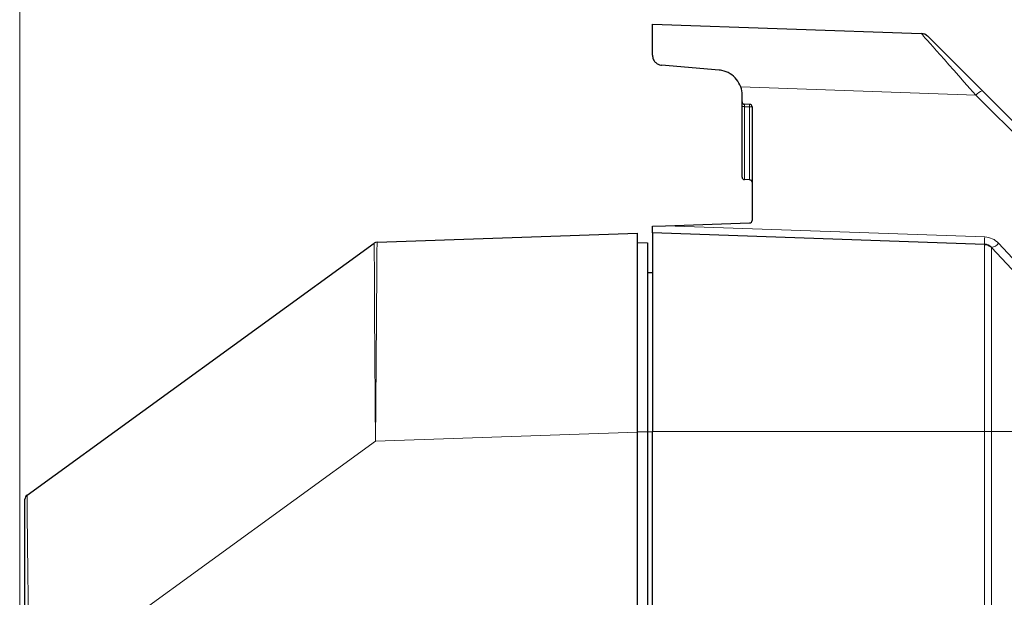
# Model space of a CAD drawing. Header units: millimetres. Extents: x 0 to 4205, y 0 to 2970.
# Tile 71 of 87: x 1950 to 2148, y 2553 to 2669. Entities that reach past the tile are written whole.
import ezdxf

# ---------------------------------------------------------------- set-up
doc = ezdxf.new("R2010")
doc.units = ezdxf.units.MM
doc.header["$LTSCALE"] = 5
doc.styles.add('SLDTEXTSTYLE0', font='TXT', dxfattribs={"width": 0.605})
doc.dimstyles.new('SLDDIMSTYLE0', dxfattribs={"dimtxt": 12.841593, "dimasz": 16.5, "dimexe": 0, "dimexo": 0.0625, "dimgap": 3.210398, "dimtad": 1, "dimdec": 0, "dimrnd": 1e-09, "dimzin": 12, "dimdsep": 46, "dimtxsty": 'SLDTEXTSTYLE0', "dimsah": 1, "dimcen": 0.09, "dimadec": 0, "dimazin": 3, "dimtfac": 1, "dimtdec": 1, "dimtofl": 0, "dimtmove": 0, "dimatfit": 3, "dimfxl": 0, "dimfrac": 2, "dimtolj": 1, "dimtzin": 12, "dimarcsym": 0})

# ---------------------------------------------------------------- blocks, each defined once
blk = doc.blocks.new('_D_7')
at = {"color": 7, "linetype": 'Continuous', "lineweight": 0}
for p, q in [((2163.82, 2742.16), (2159.41, 2742.16)), ((2159.41, 2742.16), (2159.41, 2722.44)), ((2198.12, 2742.16), (2202.53, 2742.16)), ((2202.53, 2742.16), (2202.53, 2722.44)), ((1950.03, 2550.64), (1950.03, 2724.5)), ((2399.56, 1699.78), (2399.56, 2724.5)), ((2159.41, 2722.44), (2163.82, 2722.44)), ((2202.53, 2722.44), (2198.12, 2722.44)), ((1950.03, 2719.5), (2399.56, 2719.5))]:
    blk.add_line(p, q, dxfattribs=at)
at = {"color": 7, "linetype": 'Continuous', "lineweight": 18}
for points in [[(1950.03, 2719.5), (1966.53, 2717), (1966.53, 2722)], [(2399.56, 2719.5), (2383.06, 2722), (2383.06, 2717)]]:
    blk.add_solid(points, dxfattribs=at)
at = {"color": 7, "linetype": 'Continuous', "lineweight": 18, "char_height": 13.229, "attachment_point": 1, "style": 'SLDTEXTSTYLE0'}
for s, insert in [('450', (2166.27, 2762.15)), ('17,7', (2163.82, 2739.49))]:
    blk.add_mtext(s, dxfattribs=dict(at, insert=insert))

msp = doc.modelspace()

# ---------------------------------------------------------------- linework, layer by layer
at = {"color": 7, "linetype": 'Continuous', "lineweight": 25}
for p, q in [((2077.06, 2662.34), (2077.06, 2668.59)), ((2077.06, 2668.59), (2131.04, 2666.7)), ((2132.32, 2666.15), (2143.3, 2655.17)), ((2090.49, 2659.33), (2078.88, 2660.34)), ((2143.3, 2655.17), (2179.74, 2618.72)), ((2095.06, 2652.98), (2095.06, 2654.35)), ((2095.06, 2637.83), (2095.06, 2652.01)), ((2096.57, 2652.45), (2095.54, 2652.48)), ((2097.06, 2651.95), (2097.06, 2629.14)), ((2096.57, 2637.3), (2095.54, 2637.33)), ((2077.06, 2627.95), (2079.71, 2628.05)), ((2077.06, 2626.65), (2077.06, 2627.95)), ((2079.71, 2628.05), (2096.57, 2628.64)), ((2021.77, 2624.77), (2074.09, 2626.6)), ((2143.73, 2624.32), (2077.06, 2626.65)), ((1951.5, 2573.93), (2021.22, 2624.58)), ((2021.22, 2624.58), (2021.22, 2624.58)), ((2074.09, 2624.67), (2076.09, 2624.6)), ((2076.09, 2624.6), (2076.09, 2586.67)), ((2145.13, 2623.69), (2153.99, 2614.18)), ((2076.09, 2618.64), (2077.06, 2618.68)), ((2074.09, 2431.38), (2074.09, 2586.6)), ((2076.09, 2586.67), (2076.09, 2422.48)), ((2077.06, 2431.5), (2077.06, 2586.69))]:
    msp.add_line(p, q, dxfattribs=at)
at = {"color": 8, "linetype": 'Continuous', "lineweight": 18}
for p, q in [((2141.98, 2654.31), (2094.79, 2655.96)), ((2178.43, 2617.86), (2141.98, 2654.31)), ((2095.54, 2652), (2095.54, 2637.33)), ((2096.57, 2637.3), (2096.57, 2651.96)), ((2079.71, 2628.05), (2143.77, 2625.81)), ((2146.56, 2624.54), (2151.23, 2619.53)), ((2021.46, 2584.76), (2074.09, 2586.6)), ((2074.09, 2586.67), (2076.09, 2586.67)), ((2076.09, 2586.66), (2077.06, 2586.66)), ((2143.73, 2586.69), (2077.06, 2586.69)), ((2143.73, 1716.65), (2143.73, 2586.69)), ((2145.13, 2586.69), (2153.99, 2586.69)), ((2145.13, 2586.69), (2145.13, 1716.65)), ((1952.05, 2534.33), (2021.46, 2584.76))]:
    msp.add_line(p, q, dxfattribs=at)
at = {"color": 8, "linetype": 'Continuous', "lineweight": 18, "flags": 128}
msp.add_lwpolyline([(2096.57, 2651.96), (2095.57, 2651.99), (2095.54, 2652)], dxfattribs=at)
at = {"color": 7, "linetype": 'Continuous', "lineweight": 25}
for centre, radius, start, end in [((2130.97, 2664.8), 1.9, 45, 88), ((2090.06, 2654.35), 5, 0, 18.8188), ((2095.56, 2652.98), 0.5, 180, 268), ((2096.56, 2651.95), 0.5, 0, 88), ((2095.56, 2637.83), 0.5, 180, 268), ((2096.56, 2636.8), 0.5, 0, 88), ((2096.56, 2629.14), 0.5, 272, 0), ((2021.8, 2623.77), 1, 92, 126.0007), ((2143.66, 2622.33), 2, 43, 88), ((1952.09, 2573.12), 1, 126, 180)]:
    msp.add_arc(centre, radius, start, end, dxfattribs=at)
at = {"color": 8, "linetype": 'Continuous', "lineweight": 18}
for centre, radius, start, end in [((2143.83, 2652.9), 2.33, 103.4039, 142.7877), ((2095.42, 2656.17), 4.17, 264.9851, 271.6173), ((2093.03, 2652.2), 3.55, 356.0916, 3.9084), ((2096.69, 2648.09), 3.87, 84.5932, 91.743), ((2191.48, 2623.83), 47.75, 177.6267, 179.4103), ((2143.63, 2621.81), 4, 43, 88), ((2144.69, 2626.05), 2.4, 280.4714, 321.0017)]:
    msp.add_arc(centre, radius, start, end, dxfattribs=at)
msp.add_ellipse((2145.75, 2650.03), major_axis=(-14.71, 16.67), ratio=0.000432, start_param=4.97173, end_param=6.282777, dxfattribs=at)
at = {"color": 7, "linetype": 'Continuous', "lineweight": 25}
for points, knots in [([(2077.06, 2662.34), (2077.09, 2662.06), (2077.14, 2661.58), (2077.57, 2660.94), (2078.11, 2660.53), (2078.59, 2660.37), (2078.84, 2660.35), (2078.88, 2660.34)], [0, 0, 0, 0, 0.310499, 0.542806, 0.776398, 0.9588, 1, 1, 1, 1]), ([(2094.79, 2655.96), (2094.55, 2656.49), (2094.06, 2657.55), (2092.71, 2658.69), (2091.43, 2659.21), (2090.67, 2659.31), (2090.49, 2659.33)], [0, 0, 0, 0, 0.304609, 0.609204, 0.909325, 1, 1, 1, 1]), ([(2095.06, 2652.01), (2095.06, 2652.12), (2095.06, 2652.35), (2095.06, 2652.64), (2095.06, 2652.86), (2095.06, 2652.97), (2095.06, 2652.98), (2095.06, 2652.98)], [0, 0, 0, 0, 0.218736, 0.437478, 0.656081, 0.87463, 1, 1, 1, 1]), ([(2074.09, 2586.6), (2074.09, 2588.82), (2074.09, 2593.25), (2074.09, 2599.72), (2074.09, 2605.82), (2074.09, 2611.4), (2074.09, 2616.29), (2074.09, 2620.36), (2074.09, 2623.51), (2074.09, 2625.42), (2074.09, 2626.43), (2074.09, 2626.54), (2074.09, 2626.6)], [0, 0, 0, 0, 0.105841, 0.211681, 0.317522, 0.423363, 0.529203, 0.635044, 0.740885, 0.846726, 0.923363, 1, 1, 1, 1]), ([(2077.06, 2626.65), (2077.06, 2626.59), (2077.06, 2626.48), (2077.06, 2625.44), (2077.06, 2623.47), (2077.06, 2620.52), (2077.06, 2617.13), (2077.06, 2613.21), (2077.06, 2608.26), (2077.06, 2602.28), (2077.06, 2595.84), (2077.06, 2590.57), (2077.06, 2587.51), (2077.06, 2586.69)], [0, 0, 0, 0, 0.077686, 0.155374, 0.262689, 0.370006, 0.450775, 0.53154, 0.638918, 0.746292, 0.853673, 0.96106, 1, 1, 1, 1]), ([(1951.09, 2534.33), (1951.09, 2535.79), (1951.09, 2538.71), (1951.09, 2543.75), (1951.09, 2549.32), (1951.09, 2555.17), (1951.09, 2560.42), (1951.09, 2564.94), (1951.09, 2568.57), (1951.09, 2571.19), (1951.09, 2572.81), (1951.09, 2573.02), (1951.09, 2573.12)], [0, 0, 0, 0, 0.0716467, 0.1432938, 0.2507494, 0.3582082, 0.4661547, 0.5741042, 0.6822633, 0.790424, 0.8952118, 1, 1, 1, 1])]:
    msp.add_open_spline(points, degree=3, knots=knots, dxfattribs=at)
at = {"color": 8, "linetype": 'Continuous', "lineweight": 18}
for points, knots in [([(2095.54, 2652.48), (2095.54, 2652.48), (2095.53, 2652.47), (2095.53, 2652.42), (2095.53, 2652.31), (2095.53, 2652.16), (2095.54, 2652.05), (2095.54, 2652)], [0, 0, 0, 0, 0.125468, 0.344008, 0.562484, 0.781147, 1, 1, 1, 1]), ([(2021.46, 2584.76), (2021.46, 2584.78), (2021.44, 2586.99), (2021.41, 2591.39), (2021.36, 2597.83), (2021.31, 2603.95), (2021.28, 2609.02), (2021.26, 2613.49), (2021.24, 2617.32), (2021.23, 2620.71), (2021.22, 2623.11), (2021.22, 2624.39), (2021.22, 2624.53), (2021.22, 2624.58)], [0, 0, 0, 0, 0.000927, 0.105718, 0.210511, 0.318045, 0.425582, 0.500811, 0.605237, 0.709664, 0.816781, 0.923897, 1, 1, 1, 1]), ([(2021.77, 2624.77), (2021.77, 2624.72), (2021.77, 2624.58), (2021.76, 2623.3), (2021.74, 2620.89), (2021.72, 2617.46), (2021.69, 2613.6), (2021.66, 2609.1), (2021.62, 2604.01), (2021.58, 2597.9), (2021.52, 2591.42), (2021.48, 2587.02), (2021.46, 2584.78), (2021.46, 2584.76)], [0, 0, 0, 0, 0.076263, 0.182051, 0.290905, 0.394016, 0.499961, 0.575188, 0.681065, 0.790015, 0.893136, 0.999086, 1, 1, 1, 1]), ([(2143.73, 2586.69), (2143.73, 2586.69), (2143.73, 2587.55), (2143.73, 2590.52), (2143.73, 2595.56), (2143.73, 2601.62), (2143.73, 2607.23), (2143.73, 2611.02), (2143.73, 2614.54), (2143.73, 2617.74), (2143.73, 2621.02), (2143.73, 2623.21), (2143.73, 2624.17), (2143.73, 2624.32), (2143.73, 2624.32), (2143.73, 2624.32)], [0, 0, 0, 0, 0.000001, 0.043375, 0.150809, 0.258238, 0.365681, 0.473126, 0.500177, 0.612952, 0.725731, 0.833158, 0.940593, 0.999999, 1, 1, 1, 1]), ([(2145.13, 2623.69), (2145.13, 2623.69), (2145.13, 2623.69), (2145.13, 2623.54), (2145.13, 2622.59), (2145.13, 2620.44), (2145.13, 2617.22), (2145.13, 2614.07), (2145.13, 2610.61), (2145.13, 2606.89), (2145.13, 2601.36), (2145.13, 2595.42), (2145.13, 2590.45), (2145.13, 2587.53), (2145.13, 2586.69), (2145.13, 2586.69)], [0, 0, 0, 0, 0.000001, 0.059404, 0.16684, 0.274267, 0.387047, 0.499823, 0.52687, 0.634317, 0.741762, 0.849192, 0.956629, 0.999999, 1, 1, 1, 1]), ([(1951.5, 2573.93), (1951.5, 2573.83), (1951.5, 2573.63), (1951.51, 2571.98), (1951.54, 2569.33), (1951.58, 2565.66), (1951.63, 2561.05), (1951.7, 2555.72), (1951.79, 2549.73), (1951.87, 2544.79), (1951.96, 2539.64), (1952.01, 2536.64), (1952.05, 2534.33)], [0, 0, 0, 0, 0.103184, 0.209133, 0.31561, 0.425147, 0.531553, 0.641051, 0.747134, 0.856358, 0.889311, 1, 1, 1, 1])]:
    msp.add_open_spline(points, degree=3, knots=knots, dxfattribs=at)
at = {"color": 7, "linetype": 'Continuous', "lineweight": 25}
msp.add_open_spline([(2143.73, 2624.32), (2143.86, 2624.31), (2144.13, 2624.29), (2144.5, 2624.16), (2144.84, 2623.96), (2145.03, 2623.78), (2145.13, 2623.69)], degree=3, dxfattribs=at)
at = {"color": 8, "linetype": 'Continuous', "lineweight": 18}
msp.add_open_spline([(2143.73, 2586.69), (2143.86, 2586.69), (2144.13, 2586.69), (2144.5, 2586.69), (2144.84, 2586.69), (2145.03, 2586.69), (2145.13, 2586.69)], degree=3, dxfattribs=at)

# ---------------------------------------------------------------- dimensions: what is measured, and where the dimension line sits
at = {"color": 7, "linetype": 'Continuous', "lineweight": 18}
dim = msp.add_linear_dim(base=(2399.56, 2719.5), p1=(1950.03, 2550.64), p2=(2399.56, 1699.78), dimstyle='SLDDIMSTYLE0', dxfattribs=at)
dim.commit()
dim.dimension.update_dxf_attribs({"geometry": '_D_7', "text_midpoint": (2180.97, 2719.5), "dimtype": 160})

doc.saveas('drawing.dxf')
